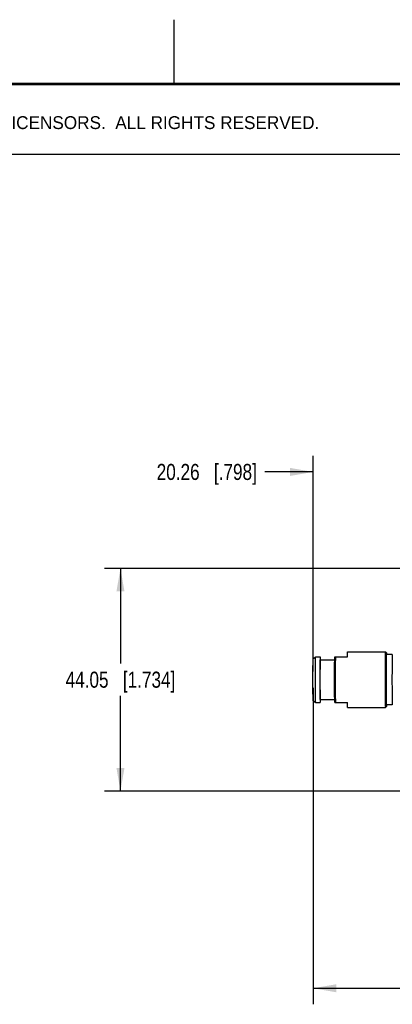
# Model space of a CAD drawing. Header units: inches. Extents: x 0 to 22, y 0 to 17.
# Tile 16 of 56: x 4.3 to 7.2, y 9.3 to 17. Entities that reach past the tile are written whole.
import ezdxf

# ---------------------------------------------------------------- set-up
doc = ezdxf.new("R2010")
doc.units = ezdxf.units.IN
doc.header["$LTSCALE"] = 1.21
doc.header["$MEASUREMENT"] = 0
doc.layers.get('0').update_dxf_attribs({"linetype": 'CONTINUOUS'})
doc.layers.add('DIMENSIONS', color=7, linetype='CONTINUOUS')
doc.styles.get("Standard").update_dxf_attribs({"font": 'txt', "width": 0.8})
doc.styles.add('TEXTSTYLE_2', font='txt')
doc.dimstyles.new('DIMSTYLE_2', dxfattribs={"dimtxt": 0.125, "dimasz": 0.18, "dimexe": 0.125, "dimexo": 0.0625, "dimgap": 0.0625, "dimtad": 0, "dimtih": 1, "dimtoh": 1, "dimdsep": 46, "dimtxsty": 'STANDARD', "dimblk": '_FILLED', "dimblk1": '_FILLED', "dimblk2": '_FILLED', "dimcen": 0.09, "dimadec": 0, "dimazin": 0, "dimtfac": 1, "dimtofl": 0, "dimtmove": 0, "dimatfit": 3, "dimldrblk": '_FILLED', "dimfxl": 1, "dimtolj": 1, "dimarcsym": 0})

# ---------------------------------------------------------------- blocks, each defined once
blk = doc.blocks.new('_FILLED')
at = {"color": 0, "linetype": 'BYBLOCK'}
blk.add_solid([(0, 0), (-1, 0.174), (-1, -0.174)], dxfattribs=at)
blk = doc.blocks.new('*D1')
at = {"layer": 'DIMENSIONS', "color": 2, "linetype": 'CONTINUOUS'}
for p, q in [((7.6992, 12.7264), (4.9568, 12.7264)), ((5.0818, 12.7264), (5.0818, 11.9842)), ((5.0818, 10.9921), (5.0818, 11.7342)), ((7.6992, 10.9921), (4.9568, 10.9921))]:
    blk.add_line(p, q, dxfattribs=at)
at = {"layer": 'DIMENSIONS', "color": 2, "linetype": 'CONTINUOUS', "xscale": 0.18, "yscale": 0.18, "zscale": 0.18}
for p, rotation in [((5.0818, 12.7264), 90), ((5.0818, 10.9921), 270)]:
    blk.add_blockref('_FILLED', p, dxfattribs=dict(at, rotation=rotation))
at = {"layer": 'DIMENSIONS', "color": 2, "linetype": 'CONTINUOUS', "insert": (5.0818, 11.9217), "char_height": 0.125, "width": 1.325, "attachment_point": 2, "line_spacing_factor": 0.9}
blk.add_mtext('44.05{\\Ftxt.shx;\\W1.000000;\\H0.125000; }[1.734]', dxfattribs=at)
blk = doc.blocks.new('*D3')
at = {"layer": 'DIMENSIONS', "color": 2, "linetype": 'CONTINUOUS'}
for p, q in [((6.584, 11.9217), (6.584, 13.6024)), ((7.3815, 12.57), (7.3815, 13.6024)), ((6.584, 13.4774), (6.2073, 13.4774)), ((7.3815, 13.4774), (7.7415, 13.4774))]:
    blk.add_line(p, q, dxfattribs=at)
at = {"layer": 'DIMENSIONS', "color": 2, "linetype": 'CONTINUOUS', "xscale": 0.18, "yscale": 0.18, "zscale": 0.18}
blk.add_blockref('_FILLED', (6.584, 13.4774), dxfattribs=at)
at = {"layer": 'DIMENSIONS', "color": 2, "linetype": 'CONTINUOUS', "xscale": 0.18, "yscale": 0.18, "zscale": 0.18, "rotation": 180}
blk.add_blockref('_FILLED', (7.3815, 13.4774), dxfattribs=at)
at = {"layer": 'DIMENSIONS', "color": 2, "linetype": 'CONTINUOUS', "insert": (6.1448, 13.5399), "char_height": 0.125, "width": 1.225, "attachment_point": 3, "line_spacing_factor": 0.9}
blk.add_mtext('20.26{\\Ftxt.shx;\\W1.000000;\\H0.125000; }[.798]', dxfattribs=at)
blk = doc.blocks.new('*D4')
at = {"layer": 'DIMENSIONS', "color": 2, "linetype": 'CONTINUOUS'}
for p, q in [((6.584, 11.7967), (6.584, 9.3307)), ((17.5852, 11.5621), (17.5852, 9.3307)), ((6.584, 9.4557), (11.1221, 9.4557)), ((17.5852, 9.4557), (13.0471, 9.4557))]:
    blk.add_line(p, q, dxfattribs=at)
at = {"layer": 'DIMENSIONS', "color": 2, "linetype": 'CONTINUOUS', "xscale": 0.18, "yscale": 0.18, "zscale": 0.18, "rotation": 180}
blk.add_blockref('_FILLED', (6.584, 9.4557), dxfattribs=at)
at = {"layer": 'DIMENSIONS', "color": 2, "linetype": 'CONTINUOUS', "xscale": 0.18, "yscale": 0.18, "zscale": 0.18}
blk.add_blockref('_FILLED', (17.5852, 9.4557), dxfattribs=at)
at = {"layer": 'DIMENSIONS', "color": 2, "linetype": 'CONTINUOUS', "insert": (12.0846, 9.5182), "char_height": 0.125, "width": 1.8, "attachment_point": 2, "line_spacing_factor": 0.9}
blk.add_mtext('(1090.06 [42.916])', dxfattribs=at)

msp = doc.modelspace()

# ---------------------------------------------------------------- linework, layer by layer
at = {"color": 2, "linetype": 'CONTINUOUS'}
for p, q in [((5.5, 16.5), (5.5, 17)), ((0.4999, 16.5), (9.1249, 16.5)), ((0.4999, 15.9531), (9.1249, 15.9531))]:
    msp.add_line(p, q, dxfattribs=at)
at = {"color": 7, "linetype": 'CONTINUOUS'}
for p, q in [((6.8517, 12.0758), (7.1469, 12.0758)), ((7.1466, 12.0745), (7.1465, 12.0728)), ((7.1469, 12.0758), (7.1466, 12.0745)), ((7.1548, 12.0679), (7.147, 12.0758)), ((7.1539, 12.0566), (7.1539, 12.0562)), ((7.1548, 12.0679), (7.1548, 12.0679)), ((7.2006, 12.0561), (7.1548, 12.0561)), ((7.1557, 12.0561), (7.1557, 12.0565)), ((7.2003, 12.0549), (7.2002, 12.0534)), ((7.2006, 12.0561), (7.2003, 12.0549)), ((6.584, 12.025), (6.6037, 12.0364)), ((6.6037, 12.0364), (6.6037, 12.0364)), ((6.6037, 12.0364), (6.6391, 12.0364)), ((6.6379, 12.0128), (6.6379, 12.0127)), ((6.6391, 12.0128), (6.7514, 12.0128)), ((6.7518, 12.0364), (6.8501, 12.0364)), ((6.584, 11.6934), (6.6037, 11.6821)), ((6.6037, 11.6821), (6.6034, 11.6833)), ((6.6037, 11.6821), (6.6037, 11.6821)), ((6.6037, 11.6821), (6.6391, 11.6821)), ((6.6379, 11.7058), (6.6379, 11.7057)), ((6.6391, 11.7057), (6.7514, 11.7057)), ((6.7518, 11.6821), (6.8501, 11.6821)), ((7.1539, 11.6623), (7.1539, 11.662)), ((7.2006, 11.6624), (7.1548, 11.6624)), ((7.1557, 11.6619), (7.1557, 11.6623)), ((6.8517, 11.6427), (7.1469, 11.6427)), ((7.1548, 11.6506), (7.147, 11.6427)), ((7.1548, 11.6506), (7.1548, 11.6506))]:
    msp.add_line(p, q, dxfattribs=at)
at = {"color": 7, "linetype": 'CONTINUOUS', "const_width": 0.02}
msp.add_lwpolyline([(21.5, 16.5), (0.5, 16.5)], dxfattribs=at)
at = {"color": 7, "linetype": 'CONTINUOUS'}
for points, knots in [([(6.8501, 12.0364), (6.8501, 12.0394), (6.8502, 12.045), (6.8504, 12.0529), (6.8506, 12.0597), (6.8508, 12.0646), (6.8509, 12.0679), (6.851, 12.07), (6.8511, 12.0717), (6.8512, 12.0731), (6.8513, 12.0742), (6.8514, 12.075), (6.8515, 12.0755), (6.8516, 12.0757), (6.8517, 12.0758), (6.8517, 12.0758)], [0, 0, 0, 0, 0.228173, 0.42887, 0.600689, 0.742674, 0.802221, 0.854029, 0.898029, 0.934154, 0.96235, 0.98261, 0.99498, 0.998297, 1, 1, 1, 1]), ([(7.1465, 12.0728), (7.1464, 12.0715), (7.1462, 12.0683), (7.1458, 12.0599), (7.1455, 12.0456), (7.1451, 12.0242), (7.1447, 11.9978), (7.1445, 11.967), (7.1442, 11.9204), (7.144, 11.8592), (7.1442, 11.7981), (7.1445, 11.7514), (7.1447, 11.7207), (7.1451, 11.6943), (7.1455, 11.6729), (7.1458, 11.6586), (7.1462, 11.6501), (7.1464, 11.647), (7.1465, 11.6457)], [0, 0, 0, 0, 0.009265, 0.022305, 0.059301, 0.109857, 0.172419, 0.245064, 0.325554, 0.5, 0.674446, 0.754936, 0.827581, 0.890143, 0.940699, 0.977695, 0.990735, 1, 1, 1, 1]), ([(7.1539, 12.0562), (7.1537, 12.0518), (7.1535, 12.0418), (7.153, 12.0164), (7.1525, 11.9761), (7.1522, 11.9206), (7.152, 11.8592), (7.1522, 11.7979), (7.1525, 11.7423), (7.153, 11.7021), (7.1535, 11.6767), (7.1537, 11.6666), (7.1539, 11.6623)], [0, 0, 0, 0, 0.032865, 0.076809, 0.193537, 0.339177, 0.499987, 0.660799, 0.806442, 0.923178, 0.967128, 1, 1, 1, 1]), ([(7.1548, 11.6624), (7.1548, 11.6624), (7.1547, 11.6625), (7.1547, 11.6627), (7.1546, 11.663), (7.1545, 11.6636), (7.1544, 11.6647), (7.1543, 11.6663), (7.1542, 11.6684), (7.154, 11.671), (7.1539, 11.674), (7.1538, 11.6775), (7.1537, 11.6814), (7.1535, 11.6875), (7.1534, 11.6961), (7.1532, 11.7076), (7.153, 11.7205), (7.1528, 11.7348), (7.1527, 11.7502), (7.1525, 11.7667), (7.1524, 11.7904), (7.1523, 11.8213), (7.1522, 11.8592), (7.1523, 11.8972), (7.1524, 11.9281), (7.1525, 11.9517), (7.1527, 11.9683), (7.1528, 11.9837), (7.153, 11.998), (7.1532, 12.0109), (7.1534, 12.0224), (7.1535, 12.031), (7.1537, 12.037), (7.1538, 12.041), (7.1539, 12.0444), (7.154, 12.0475), (7.1542, 12.05), (7.1543, 12.0522), (7.1544, 12.0538), (7.1545, 12.0549), (7.1546, 12.0555), (7.1547, 12.0558), (7.1547, 12.056), (7.1548, 12.0561), (7.1548, 12.0561)], [0, 0, 0, 0, 0.00022, 0.0007, 0.001469, 0.002533, 0.005552, 0.009758, 0.015143, 0.021692, 0.029393, 0.038227, 0.048173, 0.059205, 0.084426, 0.113648, 0.14659, 0.182934, 0.222331, 0.264402, 0.308741, 0.402499, 0.500002, 0.597505, 0.691262, 0.7356, 0.77767, 0.817066, 0.85341, 0.886352, 0.915573, 0.940794, 0.951827, 0.961772, 0.970606, 0.978307, 0.984857, 0.990241, 0.994447, 0.997466, 0.998531, 0.9993, 0.99978, 1, 1, 1, 1]), ([(7.1548, 12.0679), (7.1548, 12.0679), (7.1547, 12.0678), (7.1547, 12.0676), (7.1546, 12.0671), (7.1545, 12.0662), (7.1543, 12.0649), (7.1542, 12.0633), (7.1541, 12.0614), (7.154, 12.0591), (7.154, 12.0575), (7.1539, 12.0566)], [0, 0, 0, 0, 0.006321, 0.019083, 0.067093, 0.145879, 0.255566, 0.39609, 0.567203, 0.768609, 1, 1, 1, 1]), ([(7.1557, 12.0565), (7.1556, 12.0581), (7.1555, 12.0603), (7.1554, 12.0631), (7.1553, 12.0647), (7.1552, 12.066), (7.1551, 12.0669), (7.155, 12.0675), (7.1549, 12.0678), (7.1548, 12.0679)], [0, 0, 0, 0, 0.419343, 0.587152, 0.726692, 0.837725, 0.920164, 0.974066, 1, 1, 1, 1]), ([(7.2002, 12.0534), (7.2001, 12.0522), (7.1999, 12.0493), (7.1996, 12.0417), (7.1992, 12.0286), (7.1989, 12.0092), (7.1986, 11.9852), (7.1983, 11.9572), (7.1981, 11.9148), (7.198, 11.8592), (7.1981, 11.8037), (7.1983, 11.7612), (7.1986, 11.7333), (7.1989, 11.7093), (7.1992, 11.6898), (7.1996, 11.6768), (7.1999, 11.6692), (7.2001, 11.6663), (7.2002, 11.6651)], [0, 0, 0, 0, 0.009265, 0.022305, 0.059301, 0.109857, 0.172419, 0.245064, 0.325554, 0.5, 0.674446, 0.754936, 0.827581, 0.890143, 0.940699, 0.977695, 0.990735, 1, 1, 1, 1]), ([(6.584, 11.6934), (6.5839, 11.6935), (6.5839, 11.6936), (6.5839, 11.6937), (6.5838, 11.694), (6.5837, 11.6946), (6.5836, 11.6955), (6.5835, 11.697), (6.5834, 11.6988), (6.5833, 11.701), (6.5832, 11.7036), (6.5831, 11.7078), (6.5829, 11.7139), (6.5828, 11.7223), (6.5826, 11.7319), (6.5824, 11.7428), (6.5823, 11.7548), (6.5822, 11.7678), (6.5821, 11.7817), (6.5819, 11.8015), (6.5818, 11.8275), (6.5818, 11.8592), (6.5818, 11.891), (6.5819, 11.917), (6.5821, 11.9368), (6.5822, 11.9507), (6.5823, 11.9637), (6.5824, 11.9757), (6.5826, 11.9865), (6.5828, 11.9962), (6.5829, 12.0046), (6.5831, 12.0107), (6.5832, 12.0149), (6.5833, 12.0175), (6.5834, 12.0197), (6.5835, 12.0215), (6.5836, 12.0229), (6.5837, 12.0239), (6.5838, 12.0245), (6.5839, 12.0247), (6.5839, 12.0249), (6.5839, 12.025), (6.584, 12.025)], [0, 0, 0, 0, 0.00029, 0.000854, 0.001707, 0.002853, 0.006027, 0.010376, 0.015891, 0.022558, 0.030362, 0.039287, 0.060406, 0.085717, 0.114975, 0.147907, 0.184194, 0.223494, 0.26543, 0.309602, 0.402955, 0.499999, 0.597043, 0.690395, 0.734567, 0.776502, 0.815801, 0.852089, 0.88502, 0.914279, 0.93959, 0.960711, 0.969636, 0.97744, 0.984108, 0.989623, 0.993972, 0.997146, 0.998292, 0.999146, 0.999709, 1, 1, 1, 1]), ([(6.6034, 11.6833), (6.6033, 11.6842), (6.6031, 11.6865), (6.6029, 11.6908), (6.6027, 11.6965), (6.6025, 11.707), (6.6022, 11.7234), (6.6019, 11.7465), (6.6016, 11.7736), (6.6015, 11.8037), (6.6014, 11.8358), (6.6013, 11.8688), (6.6014, 11.9014), (6.6015, 11.9278), (6.6017, 11.9479), (6.6018, 11.9619), (6.6019, 11.975), (6.6021, 11.987), (6.6022, 11.998), (6.6024, 12.0076), (6.6026, 12.016), (6.6028, 12.0221), (6.6029, 12.0263), (6.603, 12.0289), (6.6031, 12.0311), (6.6032, 12.0329), (6.6033, 12.0343), (6.6034, 12.0353), (6.6035, 12.0358), (6.6035, 12.0361), (6.6036, 12.0363), (6.6036, 12.0364), (6.6037, 12.0364)], [0, 0, 0, 0, 0.007721, 0.019792, 0.03611, 0.056532, 0.108928, 0.175129, 0.252786, 0.339148, 0.431151, 0.525534, 0.61895, 0.708086, 0.750053, 0.789782, 0.826922, 0.861141, 0.892138, 0.919635, 0.943389, 0.96319, 0.971552, 0.978862, 0.985106, 0.99027, 0.994343, 0.997317, 0.998391, 0.999193, 0.999723, 1, 1, 1, 1]), ([(6.6379, 12.0127), (6.6377, 12.0033), (6.6374, 11.9817), (6.6369, 11.9305), (6.6367, 11.8592), (6.6369, 11.788), (6.6374, 11.7368), (6.6377, 11.7152), (6.6379, 11.7058)], [0, 0, 0, 0, 0.091762, 0.211335, 0.5, 0.788665, 0.908238, 1, 1, 1, 1]), ([(6.6391, 11.7057), (6.6391, 11.7057), (6.639, 11.7058), (6.639, 11.7059), (6.6389, 11.7061), (6.6389, 11.7066), (6.6388, 11.7075), (6.6387, 11.7088), (6.6386, 11.7104), (6.6385, 11.7124), (6.6384, 11.7148), (6.6383, 11.7186), (6.6381, 11.7243), (6.638, 11.732), (6.6378, 11.7409), (6.6377, 11.751), (6.6375, 11.7621), (6.6374, 11.7742), (6.6373, 11.7871), (6.6372, 11.8055), (6.6371, 11.8297), (6.6371, 11.8592), (6.6371, 11.8888), (6.6372, 11.9129), (6.6373, 11.9314), (6.6374, 11.9443), (6.6375, 11.9563), (6.6377, 11.9675), (6.6378, 11.9776), (6.638, 11.9865), (6.6381, 11.9942), (6.6383, 11.9999), (6.6384, 12.0037), (6.6385, 12.0061), (6.6386, 12.0081), (6.6387, 12.0097), (6.6388, 12.011), (6.6389, 12.0118), (6.6389, 12.0123), (6.639, 12.0126), (6.639, 12.0127), (6.6391, 12.0128), (6.6391, 12.0128)], [0, 0, 0, 0, 0.00022, 0.0007, 0.001469, 0.002534, 0.005553, 0.009758, 0.015143, 0.021693, 0.029393, 0.038227, 0.059205, 0.084427, 0.113648, 0.14659, 0.182933, 0.22233, 0.2644, 0.308739, 0.402496, 0.5, 0.597504, 0.691261, 0.7356, 0.77767, 0.817067, 0.85341, 0.886352, 0.915573, 0.940795, 0.961773, 0.970607, 0.978307, 0.984857, 0.990242, 0.994447, 0.997466, 0.998531, 0.9993, 0.99978, 1, 1, 1, 1]), ([(6.6391, 12.0364), (6.6391, 12.0364), (6.639, 12.0362), (6.6389, 12.036), (6.6389, 12.0355), (6.6388, 12.0348), (6.6387, 12.034), (6.6386, 12.0325), (6.6385, 12.0302), (6.6383, 12.0268), (6.6382, 12.0228), (6.6381, 12.018), (6.638, 12.0146), (6.6379, 12.0128)], [0, 0, 0, 0, 0.005112, 0.01749, 0.037648, 0.065654, 0.10152, 0.145233, 0.256015, 0.397516, 0.569196, 0.770315, 1, 1, 1, 1]), ([(6.6403, 12.0128), (6.6402, 12.0146), (6.6401, 12.018), (6.64, 12.0228), (6.6399, 12.0268), (6.6397, 12.0302), (6.6396, 12.0325), (6.6395, 12.034), (6.6394, 12.0348), (6.6393, 12.0355), (6.6393, 12.036), (6.6392, 12.0362), (6.6391, 12.0364), (6.6391, 12.0364)], [0, 0, 0, 0, 0.229685, 0.430804, 0.602484, 0.743985, 0.854767, 0.89848, 0.934346, 0.962352, 0.98251, 0.994888, 1, 1, 1, 1]), ([(6.7518, 11.6821), (6.7516, 11.6932), (6.7512, 11.7185), (6.7507, 11.7775), (6.7504, 11.8592), (6.7507, 11.941), (6.7512, 12), (6.7516, 12.0253), (6.7518, 12.0364)], [0, 0, 0, 0, 0.094037, 0.214019, 0.499995, 0.785978, 0.905963, 1, 1, 1, 1]), ([(6.7595, 11.6821), (6.7593, 11.6936), (6.7589, 11.7194), (6.7584, 11.7784), (6.7582, 11.8592), (6.7584, 11.94), (6.7589, 11.9991), (6.7593, 12.0249), (6.7595, 12.0364)], [0, 0, 0, 0, 0.097659, 0.218286, 0.5, 0.781714, 0.902341, 1, 1, 1, 1]), ([(6.6379, 11.7057), (6.638, 11.7039), (6.6381, 11.7005), (6.6382, 11.6957), (6.6383, 11.6917), (6.6385, 11.6883), (6.6386, 11.686), (6.6387, 11.6845), (6.6388, 11.6836), (6.6389, 11.683), (6.6389, 11.6825), (6.639, 11.6822), (6.6391, 11.6821), (6.6391, 11.6821)], [0, 0, 0, 0, 0.229685, 0.430804, 0.602484, 0.743985, 0.854767, 0.89848, 0.934346, 0.962352, 0.98251, 0.994888, 1, 1, 1, 1]), ([(6.6391, 11.6821), (6.6391, 11.6821), (6.6392, 11.6822), (6.6393, 11.6825), (6.6393, 11.683), (6.6394, 11.6836), (6.6395, 11.6845), (6.6396, 11.686), (6.6397, 11.6883), (6.6399, 11.6917), (6.64, 11.6957), (6.6401, 11.7005), (6.6402, 11.7039), (6.6403, 11.7057)], [0, 0, 0, 0, 0.005112, 0.01749, 0.037648, 0.065654, 0.10152, 0.145233, 0.256015, 0.397516, 0.569196, 0.770315, 1, 1, 1, 1]), ([(6.8517, 11.6427), (6.8517, 11.6427), (6.8516, 11.6428), (6.8515, 11.643), (6.8514, 11.6434), (6.8513, 11.6442), (6.8512, 11.6453), (6.8511, 11.6468), (6.851, 11.6485), (6.8509, 11.6505), (6.8508, 11.6539), (6.8506, 11.6588), (6.8504, 11.6655), (6.8502, 11.6734), (6.8501, 11.6791), (6.8501, 11.6821)], [0, 0, 0, 0, 0.001704, 0.005022, 0.017397, 0.037669, 0.06588, 0.102009, 0.146009, 0.197829, 0.257392, 0.399375, 0.571154, 0.771789, 1, 1, 1, 1]), ([(7.1539, 11.662), (7.1539, 11.6611), (7.154, 11.6594), (7.1541, 11.6571), (7.1542, 11.6552), (7.1543, 11.6536), (7.1545, 11.6523), (7.1546, 11.6514), (7.1547, 11.6509), (7.1547, 11.6506), (7.1548, 11.6506), (7.1548, 11.6506)], [0, 0, 0, 0, 0.231385, 0.432793, 0.603915, 0.744447, 0.854141, 0.932932, 0.98094, 0.993695, 1, 1, 1, 1]), ([(7.1548, 11.6506), (7.1549, 11.6507), (7.155, 11.651), (7.1551, 11.6516), (7.1552, 11.6525), (7.1553, 11.6538), (7.1554, 11.6553), (7.1555, 11.6581), (7.1556, 11.6603), (7.1557, 11.6619)], [0, 0, 0, 0, 0.025966, 0.079884, 0.162328, 0.273358, 0.412889, 0.580685, 1, 1, 1, 1]), ([(7.2002, 11.6651), (7.2002, 11.6647), (7.2002, 11.664), (7.2003, 11.6632), (7.2004, 11.6627), (7.2005, 11.6625), (7.2006, 11.6624), (7.2006, 11.6624)], [0, 0, 0, 0, 0.429193, 0.737476, 0.925334, 0.975269, 1, 1, 1, 1]), ([(7.1465, 11.6457), (7.1465, 11.6452), (7.1466, 11.6445), (7.1467, 11.6436), (7.1468, 11.643), (7.1469, 11.6428), (7.1469, 11.6427), (7.1469, 11.6427)], [0, 0, 0, 0, 0.429193, 0.737476, 0.925334, 0.975269, 1, 1, 1, 1])]:
    msp.add_open_spline(points, degree=3, knots=knots, dxfattribs=at)

# ---------------------------------------------------------------- texts
at = {"color": 2, "linetype": 'CONTINUOUS', "insert": (0.851, 16.2482), "char_height": 0.1, "width": 7.3, "attachment_point": 1, "line_spacing_factor": 0.9, "style": 'TEXTSTYLE_2'}
msp.add_mtext('NATIONAL INSTRUMENTS CORPORATION AND ITS LICENSORS.  ALL RIGHTS RESERVED.', dxfattribs=at)

# ---------------------------------------------------------------- dimensions: what is measured, and where the dimension line sits
at = {"layer": 'DIMENSIONS', "color": 2, "linetype": 'CONTINUOUS'}
for base, p1, p2, angle, picture, middle in [((6.584, 13.4774), (7.3815, 12.5075), (6.584, 11.8592), 180, '*D3', (5.5323, 13.4774)), ((5.0818, 12.7264), (7.7617, 10.9921), (7.7617, 12.7264), 90, '*D1', (5.0818, 11.8592))]:
    dim = msp.add_linear_dim(base=base, p1=p1, p2=p2, angle=angle, dimstyle='DIMSTYLE_2', dxfattribs=at)
    dim.commit()
    dim.dimension.update_dxf_attribs({"geometry": picture, "text_midpoint": middle, "dimtype": 160})
dim = msp.add_linear_dim(base=(6.584, 9.4557), p1=(17.5852, 11.6246), p2=(6.584, 11.8592), angle=180, text='(1090.06 [42.916])', dimstyle='DIMSTYLE_2', dxfattribs=at)
dim.commit()
dim.dimension.update_dxf_attribs({"geometry": '*D4', "text_midpoint": (12.0846, 9.4557), "dimtype": 160})

doc.saveas('drawing.dxf')
